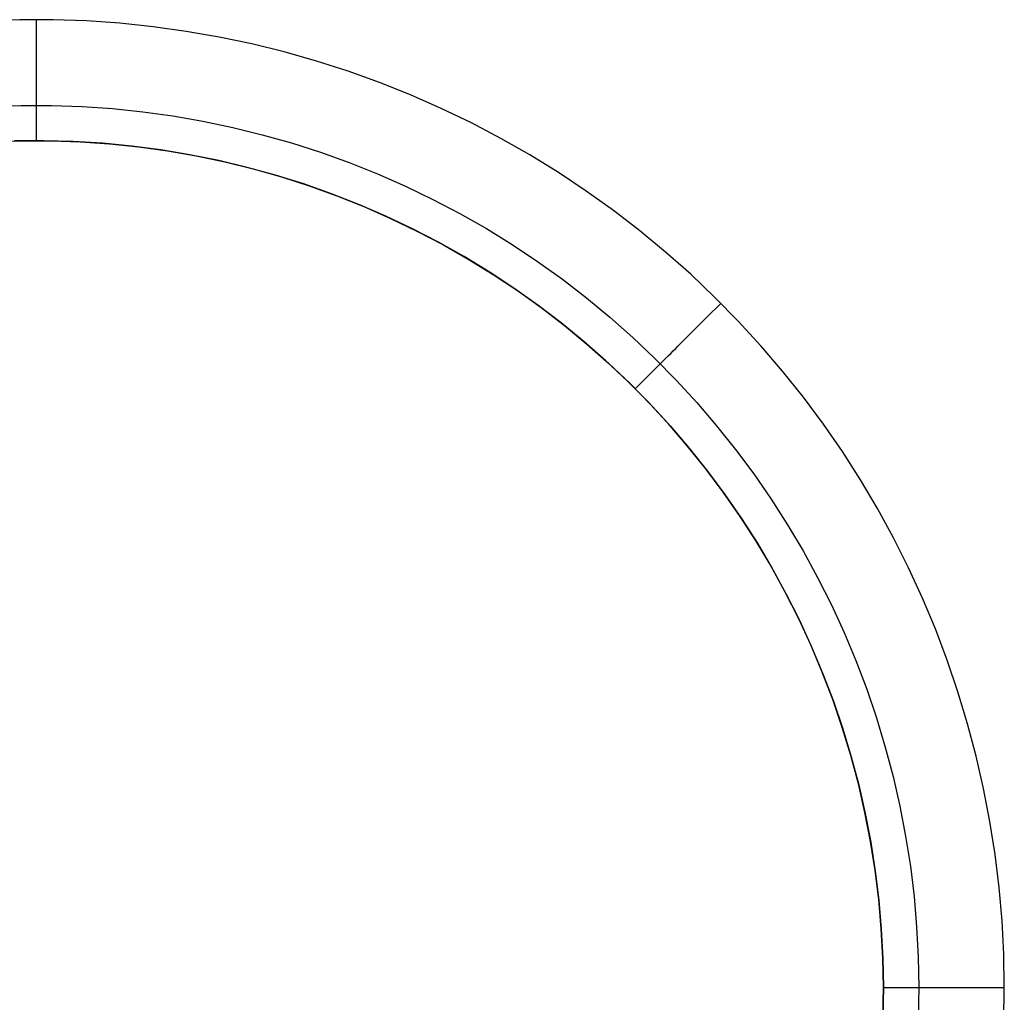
# Model space of a CAD drawing. Header units: millimetres. Extents: x -299 to -179, y 76 to 121.
# Tile 31 of 69: x -274.88 to -272.85, y 114.94 to 116.97. Entities that reach past the tile are written whole.
import ezdxf

# ---------------------------------------------------------------- set-up
doc = ezdxf.new("R2010")
doc.units = ezdxf.units.MM
doc.header["$MEASUREMENT"] = 0
doc.layers.add('Predefinito', color=7, linetype='Continuous', true_color=0x000000)

msp = doc.modelspace()

# ---------------------------------------------------------------- linework, layer by layer
at = {"layer": 'Predefinito'}
for p, q in [((-274.8796, 116.9652, -1), (-274.9486, 116.9628, -1)), ((-274.8796, 116.9652, -1.7014), (-274.9486, 116.9628, -1.7014)), ((-274.8105, 116.9652, -1), (-274.8796, 116.9652, -1)), ((-274.8105, 116.9652, -1.7014), (-274.8796, 116.9652, -1.7014)), ((-274.845, 116.9569, -1.0001), (-274.845, 116.9655, -1)), ((-274.845, 116.9569, -1.7013), (-274.845, 116.9655, -1.7014)), ((-274.7415, 116.9628, -1), (-274.8105, 116.9652, -1)), ((-274.7415, 116.9628, -1.7014), (-274.8105, 116.9652, -1.7014)), ((-274.845, 116.9484, -1.0006), (-274.845, 116.9569, -1.0001)), ((-274.845, 116.9484, -1.7008), (-274.845, 116.9569, -1.7013)), ((-274.845, 116.9399, -1.0013), (-274.845, 116.9484, -1.0006)), ((-274.845, 116.9399, -1.7001), (-274.845, 116.9484, -1.7008)), ((-274.6726, 116.958, -1), (-274.7415, 116.9628, -1)), ((-274.6726, 116.958, -1.7014), (-274.7415, 116.9628, -1.7014)), ((-274.604, 116.9509, -1), (-274.6726, 116.958, -1)), ((-274.604, 116.9509, -1.7014), (-274.6726, 116.958, -1.7014)), ((-274.5356, 116.9414, -1), (-274.604, 116.9509, -1)), ((-274.5356, 116.9414, -1.7014), (-274.604, 116.9509, -1.7014)), ((-274.845, 116.9314, -1.0023), (-274.845, 116.9399, -1.0013)), ((-274.845, 116.9314, -1.6991), (-274.845, 116.9399, -1.7001)), ((-274.845, 116.923, -1.0036), (-274.845, 116.9314, -1.0023)), ((-274.845, 116.923, -1.6978), (-274.845, 116.9314, -1.6991)), ((-274.4676, 116.9295, -1), (-274.5356, 116.9414, -1)), ((-274.4676, 116.9295, -1.7014), (-274.5356, 116.9414, -1.7014)), ((-274.4, 116.9153, -1), (-274.4676, 116.9295, -1)), ((-274.4, 116.9153, -1.7014), (-274.4676, 116.9295, -1.7014)), ((-274.845, 116.9146, -1.0052), (-274.845, 116.923, -1.0036)), ((-274.845, 116.9146, -1.6962), (-274.845, 116.923, -1.6978)), ((-274.845, 116.9063, -1.0071), (-274.845, 116.9146, -1.0052)), ((-274.845, 116.9063, -1.6943), (-274.845, 116.9146, -1.6962)), ((-274.845, 116.898, -1.0093), (-274.845, 116.9063, -1.0071)), ((-274.845, 116.898, -1.6921), (-274.845, 116.9063, -1.6943)), ((-274.333, 116.8988, -1), (-274.4, 116.9153, -1)), ((-274.333, 116.8988, -1.7014), (-274.4, 116.9153, -1.7014)), ((-274.845, 116.8898, -1.0117), (-274.845, 116.898, -1.0093)), ((-274.845, 116.8898, -1.6897), (-274.845, 116.898, -1.6921)), ((-274.845, 116.8817, -1.0144), (-274.845, 116.8898, -1.0117)), ((-274.845, 116.8817, -1.687), (-274.845, 116.8898, -1.6897)), ((-274.2665, 116.88, -1), (-274.333, 116.8988, -1)), ((-274.2665, 116.88, -1.7014), (-274.333, 116.8988, -1.7014)), ((-274.845, 116.8737, -1.0174), (-274.845, 116.8817, -1.0144)), ((-274.845, 116.8737, -1.684), (-274.845, 116.8817, -1.687)), ((-274.845, 116.8659, -1.0207), (-274.845, 116.8737, -1.0174)), ((-274.845, 116.8659, -1.6807), (-274.845, 116.8737, -1.684)), ((-274.845, 116.8581, -1.0242), (-274.845, 116.8659, -1.0207)), ((-274.845, 116.8581, -1.6772), (-274.845, 116.8659, -1.6807)), ((-274.2008, 116.8588, -1), (-274.2665, 116.88, -1)), ((-274.2008, 116.8588, -1.7014), (-274.2665, 116.88, -1.7014)), ((-274.845, 116.8504, -1.028), (-274.845, 116.8581, -1.0242)), ((-274.845, 116.8504, -1.6734), (-274.845, 116.8581, -1.6772)), ((-274.845, 116.8429, -1.0321), (-274.845, 116.8504, -1.028)), ((-274.845, 116.8429, -1.6693), (-274.845, 116.8504, -1.6734)), ((-274.845, 116.8356, -1.0364), (-274.845, 116.8429, -1.0321)), ((-274.845, 116.8356, -1.665), (-274.845, 116.8429, -1.6693)), ((-274.1358, 116.8355, -1), (-274.2008, 116.8588, -1)), ((-274.1358, 116.8355, -1.7014), (-274.2008, 116.8588, -1.7014)), ((-274.845, 116.8283, -1.041), (-274.845, 116.8356, -1.0364)), ((-274.845, 116.8283, -1.6605), (-274.845, 116.8356, -1.665)), ((-274.845, 116.8213, -1.0458), (-274.845, 116.8283, -1.041)), ((-274.845, 116.8213, -1.6556), (-274.845, 116.8283, -1.6605)), ((-274.0717, 116.8099, -1), (-274.1358, 116.8355, -1)), ((-274.0717, 116.8099, -1.7014), (-274.1358, 116.8355, -1.7014)), ((-274.845, 116.8144, -1.0508), (-274.845, 116.8213, -1.0458)), ((-274.845, 116.8144, -1.6506), (-274.845, 116.8213, -1.6556)), ((-274.845, 116.8077, -1.0561), (-274.845, 116.8144, -1.0508)), ((-274.845, 116.8077, -1.6453), (-274.845, 116.8144, -1.6506)), ((-274.845, 116.8012, -1.0616), (-274.845, 116.8077, -1.0561)), ((-274.845, 116.8012, -1.6398), (-274.845, 116.8077, -1.6453)), ((-274.0085, 116.7821, -1), (-274.0717, 116.8099, -1)), ((-274.0085, 116.7821, -1.7014), (-274.0717, 116.8099, -1.7014)), ((-274.9394, 116.7862, -1.0732), (-274.8765, 116.7884, -1.0732)), ((-274.9394, 116.7862, -1.6282), (-274.8765, 116.7884, -1.6282)), ((-274.8765, 116.7884, -1.0732), (-274.8136, 116.7884, -1.0732)), ((-274.8765, 116.7884, -1.6282), (-274.8136, 116.7884, -1.6282)), ((-274.845, 116.7948, -1.0673), (-274.845, 116.8012, -1.0616)), ((-274.845, 116.7948, -1.6341), (-274.845, 116.8012, -1.6398)), ((-274.845, 116.7887, -1.0732), (-274.845, 116.7948, -1.0673)), ((-274.845, 116.7887, -1.6282), (-274.845, 116.7948, -1.6341)), ((-274.845, 116.7827, -1.0794), (-274.845, 116.7887, -1.0732)), ((-274.845, 116.7827, -1.622), (-274.845, 116.7887, -1.6282)), ((-274.845, 116.777, -1.0857), (-274.845, 116.7827, -1.0794)), ((-274.845, 116.777, -1.6157), (-274.845, 116.7827, -1.622)), ((-274.8136, 116.7884, -1.0732), (-274.7507, 116.7862, -1.0732)), ((-274.8136, 116.7884, -1.6282), (-274.7507, 116.7862, -1.6282)), ((-274.7507, 116.7862, -1.0732), (-274.6879, 116.7819, -1.0732)), ((-274.7507, 116.7862, -1.6282), (-274.6879, 116.7819, -1.6282)), ((-274.6879, 116.7819, -1.0732), (-274.6253, 116.7754, -1.0732)), ((-274.6879, 116.7819, -1.6282), (-274.6253, 116.7754, -1.6282)), ((-273.9463, 116.7521, -1), (-274.0085, 116.7821, -1)), ((-273.9463, 116.7521, -1.7014), (-274.0085, 116.7821, -1.7014)), ((-274.845, 116.7715, -1.0922), (-274.845, 116.777, -1.0857)), ((-274.845, 116.7715, -1.6092), (-274.845, 116.777, -1.6157)), ((-274.845, 116.7662, -1.0989), (-274.845, 116.7715, -1.0922)), ((-274.845, 116.7662, -1.6025), (-274.845, 116.7715, -1.6092)), ((-274.845, 116.7612, -1.1058), (-274.845, 116.7662, -1.0989)), ((-274.845, 116.7612, -1.5956), (-274.845, 116.7662, -1.6025)), ((-274.845, 116.7564, -1.1129), (-274.845, 116.7612, -1.1058)), ((-274.845, 116.7564, -1.5885), (-274.845, 116.7612, -1.5956)), ((-274.6253, 116.7754, -1.0732), (-274.5629, 116.7667, -1.0732)), ((-274.6253, 116.7754, -1.6282), (-274.5629, 116.7667, -1.6282)), ((-274.5629, 116.7667, -1.0732), (-274.5009, 116.7559, -1.0732)), ((-274.5629, 116.7667, -1.6282), (-274.5009, 116.7559, -1.6282)), ((-274.845, 116.7518, -1.1201), (-274.845, 116.7564, -1.1129)), ((-274.845, 116.7518, -1.5813), (-274.845, 116.7564, -1.5885)), ((-274.845, 116.7475, -1.1275), (-274.845, 116.7518, -1.1201)), ((-274.845, 116.7475, -1.5739), (-274.845, 116.7518, -1.5813)), ((-274.845, 116.7435, -1.135), (-274.845, 116.7475, -1.1275)), ((-274.845, 116.7435, -1.5664), (-274.845, 116.7475, -1.5739)), ((-274.845, 116.7397, -1.1426), (-274.845, 116.7435, -1.135)), ((-274.845, 116.7397, -1.5588), (-274.845, 116.7435, -1.5664)), ((-274.5009, 116.7559, -1.0732), (-274.4393, 116.743, -1.0732)), ((-274.5009, 116.7559, -1.6282), (-274.4393, 116.743, -1.6282)), ((-274.4393, 116.743, -1.0732), (-274.3782, 116.7279, -1.0732)), ((-274.4393, 116.743, -1.6282), (-274.3782, 116.7279, -1.6282)), ((-273.8852, 116.7201, -1), (-273.9463, 116.7521, -1)), ((-273.8852, 116.7201, -1.7014), (-273.9463, 116.7521, -1.7014)), ((-274.845, 116.7361, -1.1504), (-274.845, 116.7397, -1.1426)), ((-274.845, 116.7361, -1.551), (-274.845, 116.7397, -1.5588)), ((-274.845, 116.7329, -1.1583), (-274.845, 116.7361, -1.1504)), ((-274.845, 116.7329, -1.5431), (-274.845, 116.7361, -1.551)), ((-274.845, 116.7299, -1.1663), (-274.845, 116.7329, -1.1583)), ((-274.845, 116.7299, -1.5351), (-274.845, 116.7329, -1.5431)), ((-274.845, 116.7272, -1.1744), (-274.845, 116.7299, -1.1663)), ((-274.845, 116.7272, -1.527), (-274.845, 116.7299, -1.5351)), ((-274.845, 116.7247, -1.1826), (-274.845, 116.7272, -1.1744)), ((-274.845, 116.7247, -1.5189), (-274.845, 116.7272, -1.527)), ((-274.845, 116.7226, -1.1908), (-274.845, 116.7247, -1.1826)), ((-274.845, 116.7226, -1.5106), (-274.845, 116.7247, -1.5189)), ((-274.845, 116.7207, -1.1991), (-274.845, 116.7226, -1.1908)), ((-274.845, 116.7207, -1.5023), (-274.845, 116.7226, -1.5106)), ((-274.845, 116.7191, -1.2075), (-274.845, 116.7207, -1.1991)), ((-274.845, 116.7191, -1.4939), (-274.845, 116.7207, -1.5023)), ((-274.3782, 116.7279, -1.0732), (-274.3177, 116.7107, -1.0732)), ((-274.3782, 116.7279, -1.6282), (-274.3177, 116.7107, -1.6282)), ((-274.9356, 116.7131, -1.4514), (-274.8752, 116.7152, -1.4514)), ((-274.9356, 116.7131, -1.25), (-274.8752, 116.7152, -1.25)), ((-274.8298, 116.7154, -1.4494), (-274.8906, 116.7149, -1.4494)), ((-274.8752, 116.7152, -1.4514), (-274.8148, 116.7152, -1.4514)), ((-274.8752, 116.7152, -1.25), (-274.8148, 116.7152, -1.25)), ((-274.845, 116.7178, -1.216), (-274.845, 116.7191, -1.2075)), ((-274.845, 116.7178, -1.4854), (-274.845, 116.7191, -1.4939)), ((-274.845, 116.7168, -1.2244), (-274.845, 116.7178, -1.216)), ((-274.845, 116.7168, -1.477), (-274.845, 116.7178, -1.4854)), ((-274.845, 116.716, -1.2329), (-274.845, 116.7168, -1.2244)), ((-274.845, 116.716, -1.4685), (-274.845, 116.7168, -1.477)), ((-274.845, 116.7156, -1.2415), (-274.845, 116.716, -1.2329)), ((-274.845, 116.7156, -1.4599), (-274.845, 116.716, -1.4685)), ((-274.845, 116.7155, -1.25), (-274.845, 116.7156, -1.2415)), ((-274.845, 116.7155, -1.4514), (-274.845, 116.7156, -1.4599)), ((-274.845, 116.7155, -1.4514), (-274.845, 116.7155, -1.25)), ((-274.7691, 116.7138, -1.4494), (-274.8298, 116.7154, -1.4494)), ((-274.8148, 116.7152, -1.4514), (-274.7545, 116.7131, -1.4514)), ((-274.8148, 116.7152, -1.25), (-274.7545, 116.7131, -1.25)), ((-274.7085, 116.7101, -1.4494), (-274.7691, 116.7138, -1.4494)), ((-274.7545, 116.7131, -1.4514), (-274.6942, 116.7089, -1.4514)), ((-274.7545, 116.7131, -1.25), (-274.6942, 116.7089, -1.25)), ((-274.648, 116.7043, -1.4494), (-274.7085, 116.7101, -1.4494)), ((-274.6942, 116.7089, -1.4514), (-274.6341, 116.7027, -1.4514)), ((-274.6942, 116.7089, -1.25), (-274.6341, 116.7027, -1.25)), ((-274.5878, 116.6964, -1.4494), (-274.648, 116.7043, -1.4494)), ((-274.6341, 116.7027, -1.4514), (-274.5743, 116.6944, -1.4514)), ((-274.6341, 116.7027, -1.25), (-274.5743, 116.6944, -1.25)), ((-274.3177, 116.7107, -1.0732), (-274.2577, 116.6915, -1.0732)), ((-274.3177, 116.7107, -1.6282), (-274.2577, 116.6915, -1.6282)), ((-273.8252, 116.6859, -1), (-273.8852, 116.7201, -1)), ((-273.8252, 116.6859, -1.7014), (-273.8852, 116.7201, -1.7014)), ((-274.5279, 116.6865, -1.4494), (-274.5878, 116.6964, -1.4494)), ((-274.5743, 116.6944, -1.4514), (-274.5147, 116.684, -1.4514)), ((-274.5743, 116.6944, -1.25), (-274.5147, 116.684, -1.25)), ((-274.4683, 116.6744, -1.4494), (-274.5279, 116.6865, -1.4494)), ((-274.5147, 116.684, -1.4514), (-274.4556, 116.6716, -1.4514)), ((-274.5147, 116.684, -1.25), (-274.4556, 116.6716, -1.25)), ((-274.2577, 116.6915, -1.0732), (-274.1985, 116.6702, -1.0732)), ((-274.2577, 116.6915, -1.6282), (-274.1985, 116.6702, -1.6282)), ((-273.7664, 116.6497, -1), (-273.8252, 116.6859, -1)), ((-273.7664, 116.6497, -1.7014), (-273.8252, 116.6859, -1.7014)), ((-274.4092, 116.6603, -1.4494), (-274.4683, 116.6744, -1.4494)), ((-274.4556, 116.6716, -1.4514), (-274.397, 116.6571, -1.4514)), ((-274.4556, 116.6716, -1.25), (-274.397, 116.6571, -1.25)), ((-274.3507, 116.6442, -1.4494), (-274.4092, 116.6603, -1.4494)), ((-274.1985, 116.6702, -1.0732), (-274.1401, 116.6469, -1.0732)), ((-274.1985, 116.6702, -1.6282), (-274.1401, 116.6469, -1.6282)), ((-274.397, 116.6571, -1.4514), (-274.3388, 116.6406, -1.4514)), ((-274.397, 116.6571, -1.25), (-274.3388, 116.6406, -1.25)), ((-274.2927, 116.626, -1.4494), (-274.3507, 116.6442, -1.4494)), ((-274.3388, 116.6406, -1.4514), (-274.2813, 116.6222, -1.4514)), ((-274.3388, 116.6406, -1.25), (-274.2813, 116.6222, -1.25)), ((-274.1401, 116.6469, -1.0732), (-274.0824, 116.6215, -1.0732)), ((-274.1401, 116.6469, -1.6282), (-274.0824, 116.6215, -1.6282)), ((-273.7089, 116.6114, -1), (-273.7664, 116.6497, -1)), ((-273.7089, 116.6114, -1.7014), (-273.7664, 116.6497, -1.7014)), ((-274.2354, 116.6058, -1.4494), (-274.2927, 116.626, -1.4494)), ((-274.2813, 116.6222, -1.4514), (-274.2245, 116.6017, -1.4514)), ((-274.2813, 116.6222, -1.25), (-274.2245, 116.6017, -1.25)), ((-274.0824, 116.6215, -1.0732), (-274.0257, 116.5942, -1.0732)), ((-274.0824, 116.6215, -1.6282), (-274.0257, 116.5942, -1.6282)), ((-274.1789, 116.5837, -1.4494), (-274.2354, 116.6058, -1.4494)), ((-274.2245, 116.6017, -1.4514), (-274.1684, 116.5793, -1.4514)), ((-274.2245, 116.6017, -1.25), (-274.1684, 116.5793, -1.25)), ((-273.6528, 116.5712, -1), (-273.7089, 116.6114, -1)), ((-273.6528, 116.5712, -1.7014), (-273.7089, 116.6114, -1.7014)), ((-274.1231, 116.5596, -1.4494), (-274.1789, 116.5837, -1.4494)), ((-274.1684, 116.5793, -1.4514), (-274.1131, 116.555, -1.4514)), ((-274.1684, 116.5793, -1.25), (-274.1131, 116.555, -1.25)), ((-274.0257, 116.5942, -1.0732), (-273.97, 116.565, -1.0732)), ((-274.0257, 116.5942, -1.6282), (-273.97, 116.565, -1.6282)), ((-274.0682, 116.5336, -1.4494), (-274.1231, 116.5596, -1.4494)), ((-273.97, 116.565, -1.0732), (-273.9153, 116.5338, -1.0732)), ((-273.97, 116.565, -1.6282), (-273.9153, 116.5338, -1.6282)), ((-273.5981, 116.5291, -1), (-273.6528, 116.5712, -1)), ((-273.5981, 116.5291, -1.7014), (-273.6528, 116.5712, -1.7014)), ((-274.1131, 116.555, -1.4514), (-274.0586, 116.5288, -1.4514)), ((-274.1131, 116.555, -1.25), (-274.0586, 116.5288, -1.25)), ((-274.0142, 116.5057, -1.4494), (-274.0682, 116.5336, -1.4494)), ((-274.0586, 116.5288, -1.4514), (-274.0051, 116.5007, -1.4514)), ((-274.0586, 116.5288, -1.25), (-274.0051, 116.5007, -1.25)), ((-273.9153, 116.5338, -1.0732), (-273.8617, 116.5008, -1.0732)), ((-273.9153, 116.5338, -1.6282), (-273.8617, 116.5008, -1.6282)), ((-273.5448, 116.4851, -1), (-273.5981, 116.5291, -1)), ((-273.5448, 116.4851, -1.7014), (-273.5981, 116.5291, -1.7014)), ((-273.9613, 116.4759, -1.4494), (-274.0142, 116.5057, -1.4494)), ((-274.0051, 116.5007, -1.4514), (-273.9527, 116.4708, -1.4514)), ((-274.0051, 116.5007, -1.25), (-273.9527, 116.4708, -1.25)), ((-273.8617, 116.5008, -1.0732), (-273.8093, 116.4659, -1.0732)), ((-273.8617, 116.5008, -1.6282), (-273.8093, 116.4659, -1.6282)), ((-273.4931, 116.4394, -1), (-273.5448, 116.4851, -1)), ((-273.4931, 116.4394, -1.7014), (-273.5448, 116.4851, -1.7014)), ((-273.9094, 116.4443, -1.4494), (-273.9613, 116.4759, -1.4494)), ((-273.9527, 116.4708, -1.4514), (-273.9012, 116.4391, -1.4514)), ((-273.9527, 116.4708, -1.25), (-273.9012, 116.4391, -1.25)), ((-273.8093, 116.4659, -1.0732), (-273.7582, 116.4293, -1.0732)), ((-273.8093, 116.4659, -1.6282), (-273.7582, 116.4293, -1.6282)), ((-273.8586, 116.411, -1.4494), (-273.9094, 116.4443, -1.4494)), ((-273.9012, 116.4391, -1.4514), (-273.8509, 116.4057, -1.4514)), ((-273.9012, 116.4391, -1.25), (-273.8509, 116.4057, -1.25)), ((-273.4431, 116.3918, -1), (-273.4931, 116.4394, -1)), ((-273.4431, 116.3918, -1.7014), (-273.4931, 116.4394, -1.7014)), ((-273.7582, 116.4293, -1.0732), (-273.7083, 116.3909, -1.0732)), ((-273.7582, 116.4293, -1.6282), (-273.7083, 116.3909, -1.6282)), ((-273.8091, 116.3759, -1.4494), (-273.8586, 116.411, -1.4494)), ((-273.8509, 116.4057, -1.4514), (-273.8018, 116.3705, -1.4514)), ((-273.8509, 116.4057, -1.25), (-273.8018, 116.3705, -1.25)), ((-273.7607, 116.3391, -1.4494), (-273.8091, 116.3759, -1.4494)), ((-273.7083, 116.3909, -1.0732), (-273.6598, 116.3508, -1.0732)), ((-273.7083, 116.3909, -1.6282), (-273.6598, 116.3508, -1.6282)), ((-273.3947, 116.3426, -1), (-273.4431, 116.3918, -1)), ((-273.3947, 116.3426, -1.7014), (-273.4431, 116.3918, -1.7014)), ((-273.4366, 116.3739, -1.0002), (-273.4304, 116.3801, -1)), ((-273.4366, 116.3739, -1.7013), (-273.4304, 116.3801, -1.7014)), ((-273.8018, 116.3705, -1.4514), (-273.7539, 116.3337, -1.4514)), ((-273.8018, 116.3705, -1.25), (-273.7539, 116.3337, -1.25)), ((-273.4611, 116.3494, -1.0038), (-273.455, 116.3555, -1.0024)), ((-273.4611, 116.3494, -1.6976), (-273.455, 116.3555, -1.699)), ((-273.455, 116.3555, -1.0024), (-273.4489, 116.3616, -1.0014)), ((-273.455, 116.3555, -1.699), (-273.4489, 116.3616, -1.7)), ((-273.4489, 116.3616, -1.0014), (-273.4428, 116.3677, -1.0006)), ((-273.4489, 116.3616, -1.7), (-273.4428, 116.3677, -1.7008)), ((-273.4428, 116.3677, -1.0006), (-273.4366, 116.3739, -1.0002)), ((-273.4428, 116.3677, -1.7008), (-273.4366, 116.3739, -1.7013)), ((-273.7137, 116.3006, -1.4494), (-273.7607, 116.3391, -1.4494)), ((-273.6598, 116.3508, -1.0732), (-273.6126, 116.3091, -1.0732)), ((-273.6598, 116.3508, -1.6282), (-273.6126, 116.3091, -1.6282)), ((-273.4792, 116.3313, -1.0097), (-273.4732, 116.3373, -1.0074)), ((-273.4792, 116.3313, -1.6917), (-273.4732, 116.3373, -1.694)), ((-273.4732, 116.3373, -1.0074), (-273.4672, 116.3433, -1.0055)), ((-273.4732, 116.3373, -1.694), (-273.4672, 116.3433, -1.6959)), ((-273.4672, 116.3433, -1.0055), (-273.4611, 116.3494, -1.0038)), ((-273.4672, 116.3433, -1.6959), (-273.4611, 116.3494, -1.6976)), ((-273.348, 116.2917, -1), (-273.3947, 116.3426, -1)), ((-273.348, 116.2917, -1.7014), (-273.3947, 116.3426, -1.7014)), ((-273.7539, 116.3337, -1.4514), (-273.7074, 116.2952, -1.4514)), ((-273.7539, 116.3337, -1.25), (-273.7074, 116.2952, -1.25)), ((-273.5023, 116.3082, -1.0216), (-273.4967, 116.3138, -1.0182)), ((-273.5023, 116.3082, -1.6798), (-273.4967, 116.3138, -1.6832)), ((-273.4967, 116.3138, -1.0182), (-273.4909, 116.3196, -1.0151)), ((-273.4967, 116.3138, -1.6832), (-273.4909, 116.3196, -1.6863)), ((-273.4909, 116.3196, -1.0151), (-273.4851, 116.3254, -1.0122)), ((-273.4909, 116.3196, -1.6863), (-273.4851, 116.3254, -1.6892)), ((-273.4851, 116.3254, -1.0122), (-273.4792, 116.3313, -1.0097)), ((-273.4851, 116.3254, -1.6892), (-273.4792, 116.3313, -1.6917)), ((-273.6681, 116.2605, -1.4494), (-273.7137, 116.3006, -1.4494)), ((-273.7074, 116.2952, -1.4514), (-273.6621, 116.2551, -1.4514)), ((-273.7074, 116.2952, -1.25), (-273.6621, 116.2551, -1.25)), ((-273.6126, 116.3091, -1.0732), (-273.567, 116.2657, -1.0732)), ((-273.6126, 116.3091, -1.6282), (-273.567, 116.2657, -1.6282)), ((-273.5188, 116.2917, -1.0335), (-273.5134, 116.2971, -1.0293)), ((-273.5188, 116.2917, -1.6679), (-273.5134, 116.2971, -1.6722)), ((-273.5134, 116.2971, -1.0293), (-273.5079, 116.3026, -1.0253)), ((-273.5134, 116.2971, -1.6722), (-273.5079, 116.3026, -1.6761)), ((-273.5079, 116.3026, -1.0253), (-273.5023, 116.3082, -1.0216)), ((-273.5079, 116.3026, -1.6761), (-273.5023, 116.3082, -1.6798)), ((-273.5393, 116.2712, -1.053), (-273.5343, 116.2761, -1.0477)), ((-273.5393, 116.2712, -1.6484), (-273.5343, 116.2761, -1.6537)), ((-273.5343, 116.2761, -1.0477), (-273.5293, 116.2812, -1.0427)), ((-273.5343, 116.2761, -1.6537), (-273.5293, 116.2812, -1.6587)), ((-273.5293, 116.2812, -1.0427), (-273.5241, 116.2864, -1.038)), ((-273.5293, 116.2812, -1.6587), (-273.5241, 116.2864, -1.6634)), ((-273.5241, 116.2864, -1.038), (-273.5188, 116.2917, -1.0335)), ((-273.5241, 116.2864, -1.6634), (-273.5188, 116.2917, -1.6679)), ((-273.3031, 116.2392, -1), (-273.348, 116.2917, -1)), ((-273.3031, 116.2392, -1.7014), (-273.348, 116.2917, -1.7014)), ((-273.6238, 116.2189, -1.4494), (-273.6681, 116.2605, -1.4494)), ((-273.6621, 116.2551, -1.4514), (-273.6183, 116.2135, -1.4514)), ((-273.6621, 116.2551, -1.25), (-273.6183, 116.2135, -1.25)), ((-273.567, 116.2657, -1.0732), (-273.5229, 116.2209, -1.0732)), ((-273.567, 116.2657, -1.6282), (-273.5229, 116.2209, -1.6282)), ((-273.5618, 116.2487, -1.0827), (-273.5576, 116.2529, -1.0763)), ((-273.5618, 116.2487, -1.6187), (-273.5576, 116.2529, -1.6251)), ((-273.5576, 116.2529, -1.0763), (-273.5532, 116.2572, -1.0702)), ((-273.5576, 116.2529, -1.6251), (-273.5532, 116.2572, -1.6313)), ((-273.5532, 116.2572, -1.0702), (-273.5487, 116.2618, -1.0642)), ((-273.5532, 116.2572, -1.6313), (-273.5487, 116.2618, -1.6372)), ((-273.5487, 116.2618, -1.0642), (-273.5441, 116.2664, -1.0585)), ((-273.5487, 116.2618, -1.6372), (-273.5441, 116.2664, -1.6429)), ((-273.5441, 116.2664, -1.0585), (-273.5393, 116.2712, -1.053)), ((-273.5441, 116.2664, -1.6429), (-273.5393, 116.2712, -1.6484)), ((-273.5804, 116.2301, -1.1175), (-273.577, 116.2335, -1.1102)), ((-273.5804, 116.2301, -1.5839), (-273.577, 116.2335, -1.5912)), ((-273.577, 116.2335, -1.1102), (-273.5735, 116.237, -1.103)), ((-273.577, 116.2335, -1.5912), (-273.5735, 116.237, -1.5984)), ((-273.5735, 116.237, -1.103), (-273.5698, 116.2407, -1.0961)), ((-273.5735, 116.237, -1.5984), (-273.5698, 116.2407, -1.6053)), ((-273.5698, 116.2407, -1.0961), (-273.5659, 116.2446, -1.0893)), ((-273.5698, 116.2407, -1.6053), (-273.5659, 116.2446, -1.6121)), ((-273.5659, 116.2446, -1.0893), (-273.5618, 116.2487, -1.0827)), ((-273.5659, 116.2446, -1.6121), (-273.5618, 116.2487, -1.6187)), ((-273.2601, 116.1853, -1), (-273.3031, 116.2392, -1)), ((-273.2601, 116.1853, -1.7014), (-273.3031, 116.2392, -1.7014)), ((-273.581, 116.1758, -1.4494), (-273.6238, 116.2189, -1.4494)), ((-273.6183, 116.2135, -1.4514), (-273.576, 116.1704, -1.4514)), ((-273.6183, 116.2135, -1.25), (-273.576, 116.1704, -1.25)), ((-273.6004, 116.2101, -1.1811), (-273.5986, 116.2119, -1.1727)), ((-273.6004, 116.2101, -1.5203), (-273.5986, 116.2119, -1.5287)), ((-273.5986, 116.2119, -1.1727), (-273.5966, 116.2139, -1.1645)), ((-273.5986, 116.2119, -1.5287), (-273.5966, 116.2139, -1.5369)), ((-273.5966, 116.2139, -1.1645), (-273.5944, 116.2161, -1.1563)), ((-273.5966, 116.2139, -1.5369), (-273.5944, 116.2161, -1.5451)), ((-273.5944, 116.2161, -1.1563), (-273.592, 116.2185, -1.1483)), ((-273.5944, 116.2161, -1.5451), (-273.592, 116.2185, -1.5531)), ((-273.592, 116.2185, -1.1483), (-273.5893, 116.2211, -1.1404)), ((-273.592, 116.2185, -1.5531), (-273.5893, 116.2211, -1.561)), ((-273.5893, 116.2211, -1.1404), (-273.5865, 116.2239, -1.1326)), ((-273.5893, 116.2211, -1.561), (-273.5865, 116.2239, -1.5688)), ((-273.5865, 116.2239, -1.1326), (-273.5835, 116.2269, -1.125)), ((-273.5865, 116.2239, -1.5688), (-273.5835, 116.2269, -1.5764)), ((-273.5835, 116.2269, -1.125), (-273.5804, 116.2301, -1.1175)), ((-273.5835, 116.2269, -1.5764), (-273.5804, 116.2301, -1.5839)), ((-273.5229, 116.2209, -1.0732), (-273.4803, 116.1745, -1.0732)), ((-273.5229, 116.2209, -1.6282), (-273.4803, 116.1745, -1.6282)), ((-273.6072, 116.2032, -1.25), (-273.6071, 116.2034, -1.2413)), ((-273.6072, 116.2032, -1.4514), (-273.6071, 116.2034, -1.4601)), ((-273.6071, 116.2034, -1.2413), (-273.6068, 116.2037, -1.2326)), ((-273.6071, 116.2034, -1.4601), (-273.6068, 116.2037, -1.4688)), ((-273.6068, 116.2037, -1.2326), (-273.6063, 116.2042, -1.2239)), ((-273.6068, 116.2037, -1.4688), (-273.6063, 116.2042, -1.4775)), ((-273.6063, 116.2042, -1.2239), (-273.6055, 116.205, -1.2152)), ((-273.6063, 116.2042, -1.4775), (-273.6055, 116.205, -1.4862)), ((-273.6055, 116.205, -1.2152), (-273.6046, 116.2059, -1.2066)), ((-273.6055, 116.205, -1.4862), (-273.6046, 116.2059, -1.4948)), ((-273.6046, 116.2059, -1.2066), (-273.6034, 116.2071, -1.198)), ((-273.6046, 116.2059, -1.4948), (-273.6034, 116.2071, -1.5034)), ((-273.6034, 116.2071, -1.198), (-273.602, 116.2085, -1.1895)), ((-273.6034, 116.2071, -1.5034), (-273.602, 116.2085, -1.5119)), ((-273.602, 116.2085, -1.1895), (-273.6004, 116.2101, -1.1811)), ((-273.602, 116.2085, -1.5119), (-273.6004, 116.2101, -1.5203)), ((-273.5398, 116.1312, -1.4494), (-273.581, 116.1758, -1.4494)), ((-273.4803, 116.1745, -1.0732), (-273.4394, 116.1266, -1.0732)), ((-273.4803, 116.1745, -1.6282), (-273.4394, 116.1266, -1.6282)), ((-273.2189, 116.1298, -1), (-273.2601, 116.1853, -1)), ((-273.2189, 116.1298, -1.7014), (-273.2601, 116.1853, -1.7014)), ((-273.576, 116.1704, -1.4514), (-273.5351, 116.1259, -1.4514)), ((-273.576, 116.1704, -1.25), (-273.5351, 116.1259, -1.25)), ((-273.5001, 116.0852, -1.4494), (-273.5398, 116.1312, -1.4494)), ((-273.5351, 116.1259, -1.4514), (-273.4959, 116.08, -1.4514)), ((-273.5351, 116.1259, -1.25), (-273.4959, 116.08, -1.25)), ((-273.4394, 116.1266, -1.0732), (-273.4002, 116.0774, -1.0732)), ((-273.4394, 116.1266, -1.6282), (-273.4002, 116.0774, -1.6282)), ((-273.1797, 116.073, -1), (-273.2189, 116.1298, -1)), ((-273.1797, 116.073, -1.7014), (-273.2189, 116.1298, -1.7014)), ((-273.4621, 116.0378, -1.4494), (-273.5001, 116.0852, -1.4494)), ((-273.4959, 116.08, -1.4514), (-273.4582, 116.0328, -1.4514)), ((-273.4959, 116.08, -1.25), (-273.4582, 116.0328, -1.25)), ((-273.4002, 116.0774, -1.0732), (-273.3627, 116.0269, -1.0732)), ((-273.4002, 116.0774, -1.6282), (-273.3627, 116.0269, -1.6282)), ((-273.1425, 116.0149, -1), (-273.1797, 116.073, -1)), ((-273.1425, 116.0149, -1.7014), (-273.1797, 116.073, -1.7014)), ((-273.4257, 115.9892, -1.4494), (-273.4621, 116.0378, -1.4494)), ((-273.4582, 116.0328, -1.4514), (-273.4222, 115.9843, -1.4514)), ((-273.4582, 116.0328, -1.25), (-273.4222, 115.9843, -1.25)), ((-273.3627, 116.0269, -1.0732), (-273.3269, 115.9751, -1.0732)), ((-273.3627, 116.0269, -1.6282), (-273.3269, 115.9751, -1.6282)), ((-273.1073, 115.9555, -1), (-273.1425, 116.0149, -1)), ((-273.1073, 115.9555, -1.7014), (-273.1425, 116.0149, -1.7014)), ((-273.391, 115.9393, -1.4494), (-273.4257, 115.9892, -1.4494)), ((-273.4222, 115.9843, -1.4514), (-273.3879, 115.9346, -1.4514)), ((-273.4222, 115.9843, -1.25), (-273.3879, 115.9346, -1.25)), ((-273.3269, 115.9751, -1.0732), (-273.293, 115.9221, -1.0732)), ((-273.3269, 115.9751, -1.6282), (-273.293, 115.9221, -1.6282)), ((-273.0741, 115.8949, -1), (-273.1073, 115.9555, -1)), ((-273.0741, 115.8949, -1.7014), (-273.1073, 115.9555, -1.7014)), ((-273.3581, 115.8882, -1.4494), (-273.391, 115.9393, -1.4494)), ((-273.3879, 115.9346, -1.4514), (-273.3553, 115.8837, -1.4514)), ((-273.3879, 115.9346, -1.25), (-273.3553, 115.8837, -1.25)), ((-273.293, 115.9221, -1.0732), (-273.2609, 115.868, -1.0732)), ((-273.293, 115.9221, -1.6282), (-273.2609, 115.868, -1.6282)), ((-273.327, 115.8361, -1.4494), (-273.3581, 115.8882, -1.4494)), ((-273.0431, 115.8332, -1), (-273.0741, 115.8949, -1)), ((-273.0431, 115.8332, -1.7014), (-273.0741, 115.8949, -1.7014)), ((-273.3553, 115.8837, -1.4514), (-273.3245, 115.8317, -1.4514)), ((-273.3553, 115.8837, -1.25), (-273.3245, 115.8317, -1.25)), ((-273.2609, 115.868, -1.0732), (-273.2307, 115.8127, -1.0732)), ((-273.2609, 115.868, -1.6282), (-273.2307, 115.8127, -1.6282)), ((-273.2977, 115.7829, -1.4494), (-273.327, 115.8361, -1.4494)), ((-273.3245, 115.8317, -1.4514), (-273.2955, 115.7787, -1.4514)), ((-273.3245, 115.8317, -1.25), (-273.2955, 115.7787, -1.25)), ((-273.0142, 115.7705, -1), (-273.0431, 115.8332, -1)), ((-273.0142, 115.7705, -1.7014), (-273.0431, 115.8332, -1.7014)), ((-273.2307, 115.8127, -1.0732), (-273.2024, 115.7565, -1.0732)), ((-273.2307, 115.8127, -1.6282), (-273.2024, 115.7565, -1.6282)), ((-273.2702, 115.7287, -1.4494), (-273.2977, 115.7829, -1.4494)), ((-273.2955, 115.7787, -1.4514), (-273.2683, 115.7247, -1.4514)), ((-273.2955, 115.7787, -1.25), (-273.2683, 115.7247, -1.25)), ((-272.9875, 115.7068, -1), (-273.0142, 115.7705, -1)), ((-272.9875, 115.7068, -1.7014), (-273.0142, 115.7705, -1.7014)), ((-273.2024, 115.7565, -1.0732), (-273.176, 115.6993, -1.0732)), ((-273.2024, 115.7565, -1.6282), (-273.176, 115.6993, -1.6282)), ((-273.2447, 115.6735, -1.4494), (-273.2702, 115.7287, -1.4494)), ((-273.2683, 115.7247, -1.4514), (-273.2431, 115.6699, -1.4514)), ((-273.2683, 115.7247, -1.25), (-273.2431, 115.6699, -1.25)), ((-272.963, 115.6423, -1), (-272.9875, 115.7068, -1)), ((-272.963, 115.6423, -1.7014), (-272.9875, 115.7068, -1.7014)), ((-273.176, 115.6993, -1.0732), (-273.1517, 115.6413, -1.0732)), ((-273.176, 115.6993, -1.6282), (-273.1517, 115.6413, -1.6282)), ((-273.2211, 115.6176, -1.4494), (-273.2447, 115.6735, -1.4494)), ((-273.2431, 115.6699, -1.4514), (-273.2197, 115.6142, -1.4514)), ((-273.2431, 115.6699, -1.25), (-273.2197, 115.6142, -1.25)), ((-272.9408, 115.5769, -1), (-272.963, 115.6423, -1)), ((-272.9408, 115.5769, -1.7014), (-272.963, 115.6423, -1.7014)), ((-273.1517, 115.6413, -1.0732), (-273.1294, 115.5825, -1.0732)), ((-273.1517, 115.6413, -1.6282), (-273.1294, 115.5825, -1.6282)), ((-273.1994, 115.5608, -1.4494), (-273.2211, 115.6176, -1.4494)), ((-273.2197, 115.6142, -1.4514), (-273.1983, 115.5577, -1.4514)), ((-273.2197, 115.6142, -1.25), (-273.1983, 115.5577, -1.25)), ((-273.1294, 115.5825, -1.0732), (-273.1091, 115.5229, -1.0732)), ((-273.1294, 115.5825, -1.6282), (-273.1091, 115.5229, -1.6282)), ((-273.1798, 115.5033, -1.4494), (-273.1994, 115.5608, -1.4494)), ((-272.9208, 115.5108, -1), (-272.9408, 115.5769, -1)), ((-272.9208, 115.5108, -1.7014), (-272.9408, 115.5769, -1.7014)), ((-273.1983, 115.5577, -1.4514), (-273.1788, 115.5005, -1.4514)), ((-273.1983, 115.5577, -1.25), (-273.1788, 115.5005, -1.25)), ((-273.1091, 115.5229, -1.0732), (-273.0909, 115.4626, -1.0732)), ((-273.1091, 115.5229, -1.6282), (-273.0909, 115.4626, -1.6282)), ((-273.1621, 115.4452, -1.4494), (-273.1798, 115.5033, -1.4494)), ((-273.1788, 115.5005, -1.4514), (-273.1614, 115.4427, -1.4514)), ((-273.1788, 115.5005, -1.25), (-273.1614, 115.4427, -1.25)), ((-272.9032, 115.4441, -1), (-272.9208, 115.5108, -1)), ((-272.9032, 115.4441, -1.7014), (-272.9208, 115.5108, -1.7014)), ((-273.0909, 115.4626, -1.0732), (-273.0748, 115.4018, -1.0732)), ((-273.0909, 115.4626, -1.6282), (-273.0748, 115.4018, -1.6282)), ((-273.1464, 115.3865, -1.4494), (-273.1621, 115.4452, -1.4494)), ((-273.1614, 115.4427, -1.4514), (-273.1459, 115.3843, -1.4514)), ((-273.1614, 115.4427, -1.25), (-273.1459, 115.3843, -1.25)), ((-272.8878, 115.3768, -1), (-272.9032, 115.4441, -1)), ((-272.8878, 115.3768, -1.7014), (-272.9032, 115.4441, -1.7014)), ((-273.0748, 115.4018, -1.0732), (-273.0608, 115.3404, -1.0732)), ((-273.0748, 115.4018, -1.6282), (-273.0608, 115.3404, -1.6282)), ((-273.1329, 115.3273, -1.4494), (-273.1464, 115.3865, -1.4494)), ((-273.1459, 115.3843, -1.4514), (-273.1324, 115.3254, -1.4514)), ((-273.1459, 115.3843, -1.25), (-273.1324, 115.3254, -1.25)), ((-272.8748, 115.309, -1), (-272.8878, 115.3768, -1)), ((-272.8748, 115.309, -1.7014), (-272.8878, 115.3768, -1.7014)), ((-273.0608, 115.3404, -1.0732), (-273.0489, 115.2786, -1.0732)), ((-273.0608, 115.3404, -1.6282), (-273.0489, 115.2786, -1.6282)), ((-273.1213, 115.2677, -1.4494), (-273.1329, 115.3273, -1.4494)), ((-273.1324, 115.3254, -1.4514), (-273.121, 115.266, -1.4514)), ((-273.1324, 115.3254, -1.25), (-273.121, 115.266, -1.25)), ((-272.8641, 115.2408, -1), (-272.8748, 115.309, -1)), ((-272.8641, 115.2408, -1.7014), (-272.8748, 115.309, -1.7014)), ((-273.0489, 115.2786, -1.0732), (-273.0392, 115.2164, -1.0732)), ((-273.0489, 115.2786, -1.6282), (-273.0392, 115.2164, -1.6282)), ((-273.1119, 115.2077, -1.4494), (-273.1213, 115.2677, -1.4494)), ((-273.121, 115.266, -1.4514), (-273.1117, 115.2063, -1.4514)), ((-273.121, 115.266, -1.25), (-273.1117, 115.2063, -1.25)), ((-272.8558, 115.1722, -1), (-272.8641, 115.2408, -1)), ((-272.8558, 115.1722, -1.7014), (-272.8641, 115.2408, -1.7014)), ((-273.0392, 115.2164, -1.0732), (-273.0316, 115.1539, -1.0732)), ((-273.0392, 115.2164, -1.6282), (-273.0316, 115.1539, -1.6282)), ((-273.1045, 115.1474, -1.4494), (-273.1119, 115.2077, -1.4494)), ((-273.1117, 115.2063, -1.4514), (-273.1044, 115.1464, -1.4514)), ((-273.1117, 115.2063, -1.25), (-273.1044, 115.1464, -1.25)), ((-273.0316, 115.1539, -1.0732), (-273.0262, 115.0912, -1.0732)), ((-273.0316, 115.1539, -1.6282), (-273.0262, 115.0912, -1.6282)), ((-272.8498, 115.1034, -1), (-272.8558, 115.1722, -1)), ((-272.8498, 115.1034, -1.7014), (-272.8558, 115.1722, -1.7014)), ((-273.0993, 115.0869, -1.4494), (-273.1045, 115.1474, -1.4494)), ((-273.1044, 115.1464, -1.4514), (-273.0992, 115.0862, -1.4514)), ((-273.1044, 115.1464, -1.25), (-273.0992, 115.0862, -1.25)), ((-272.8462, 115.0345, -1), (-272.8498, 115.1034, -1)), ((-272.8462, 115.0345, -1.7014), (-272.8498, 115.1034, -1.7014)), ((-273.0961, 115.0262, -1.4494), (-273.0993, 115.0869, -1.4494)), ((-273.0992, 115.0862, -1.4514), (-273.0961, 115.0259, -1.4514)), ((-273.0992, 115.0862, -1.25), (-273.0961, 115.0259, -1.25)), ((-273.0262, 115.0912, -1.0732), (-273.0229, 115.0284, -1.0732)), ((-273.0262, 115.0912, -1.6282), (-273.0229, 115.0284, -1.6282)), ((-272.845, 114.9655, -1), (-272.8462, 115.0345, -1)), ((-272.845, 114.9655, -1.7014), (-272.8462, 115.0345, -1.7014)), ((-273.095, 114.9655, -1.4494), (-273.0961, 115.0262, -1.4494)), ((-273.0961, 115.0259, -1.4514), (-273.095, 114.9655, -1.4514)), ((-273.0961, 115.0259, -1.25), (-273.095, 114.9655, -1.25)), ((-273.0229, 115.0284, -1.0732), (-273.0218, 114.9655, -1.0732)), ((-273.0229, 115.0284, -1.6282), (-273.0218, 114.9655, -1.6282)), ((-273.095, 114.9655, -1.4514), (-273.0961, 114.905, -1.4514)), ((-273.095, 114.9655, -1.25), (-273.0961, 114.905, -1.25)), ((-273.0961, 114.9047, -1.4494), (-273.095, 114.9655, -1.4494)), ((-273.095, 114.9655, -1.4514), (-273.095, 114.9655, -1.25)), ((-273.095, 114.9655, -1.25), (-273.0949, 114.9655, -1.2413)), ((-273.095, 114.9655, -1.4514), (-273.0949, 114.9655, -1.4601)), ((-273.0949, 114.9655, -1.2413), (-273.0944, 114.9655, -1.2326)), ((-273.0949, 114.9655, -1.4601), (-273.0944, 114.9655, -1.4688)), ((-273.0944, 114.9655, -1.2326), (-273.0937, 114.9655, -1.2239)), ((-273.0944, 114.9655, -1.4688), (-273.0937, 114.9655, -1.4775)), ((-273.0937, 114.9655, -1.2239), (-273.0926, 114.9655, -1.2152)), ((-273.0937, 114.9655, -1.4775), (-273.0926, 114.9655, -1.4862)), ((-273.0926, 114.9655, -1.2152), (-273.0912, 114.9655, -1.2066)), ((-273.0926, 114.9655, -1.4862), (-273.0912, 114.9655, -1.4948)), ((-273.0912, 114.9655, -1.2066), (-273.0896, 114.9655, -1.198)), ((-273.0912, 114.9655, -1.4948), (-273.0896, 114.9655, -1.5034)), ((-273.0896, 114.9655, -1.198), (-273.0876, 114.9655, -1.1895)), ((-273.0896, 114.9655, -1.5034), (-273.0876, 114.9655, -1.5119)), ((-273.0876, 114.9655, -1.1895), (-273.0854, 114.9655, -1.1811)), ((-273.0876, 114.9655, -1.5119), (-273.0854, 114.9655, -1.5203)), ((-273.0854, 114.9655, -1.1811), (-273.0828, 114.9655, -1.1727)), ((-273.0854, 114.9655, -1.5203), (-273.0828, 114.9655, -1.5287)), ((-273.0828, 114.9655, -1.1727), (-273.08, 114.9655, -1.1645)), ((-273.0828, 114.9655, -1.5287), (-273.08, 114.9655, -1.5369)), ((-273.08, 114.9655, -1.1645), (-273.0768, 114.9655, -1.1563)), ((-273.08, 114.9655, -1.5369), (-273.0768, 114.9655, -1.5451)), ((-273.0768, 114.9655, -1.1563), (-273.0734, 114.9655, -1.1483)), ((-273.0768, 114.9655, -1.5451), (-273.0734, 114.9655, -1.5531)), ((-273.0734, 114.9655, -1.1483), (-273.0697, 114.9655, -1.1404)), ((-273.0734, 114.9655, -1.5531), (-273.0697, 114.9655, -1.561)), ((-273.0697, 114.9655, -1.1404), (-273.0658, 114.9655, -1.1326)), ((-273.0697, 114.9655, -1.561), (-273.0658, 114.9655, -1.5688)), ((-273.0658, 114.9655, -1.1326), (-273.0615, 114.9655, -1.125)), ((-273.0658, 114.9655, -1.5688), (-273.0615, 114.9655, -1.5764)), ((-273.0615, 114.9655, -1.125), (-273.057, 114.9655, -1.1175)), ((-273.0615, 114.9655, -1.5764), (-273.057, 114.9655, -1.5839)), ((-273.057, 114.9655, -1.1175), (-273.0523, 114.9655, -1.1102)), ((-273.057, 114.9655, -1.5839), (-273.0523, 114.9655, -1.5912)), ((-273.0523, 114.9655, -1.1102), (-273.0473, 114.9655, -1.1031)), ((-273.0523, 114.9655, -1.5912), (-273.0473, 114.9655, -1.5984)), ((-273.0473, 114.9655, -1.1031), (-273.042, 114.9655, -1.0961)), ((-273.0473, 114.9655, -1.5984), (-273.042, 114.9655, -1.6053)), ((-273.042, 114.9655, -1.0961), (-273.0365, 114.9655, -1.0893)), ((-273.042, 114.9655, -1.6053), (-273.0365, 114.9655, -1.6121)), ((-273.0365, 114.9655, -1.0893), (-273.0308, 114.9655, -1.0827)), ((-273.0365, 114.9655, -1.6121), (-273.0308, 114.9655, -1.6187)), ((-273.0308, 114.9655, -1.0827), (-273.0249, 114.9655, -1.0763)), ((-273.0308, 114.9655, -1.6187), (-273.0249, 114.9655, -1.6251)), ((-273.0249, 114.9655, -1.0763), (-273.0187, 114.9655, -1.0702)), ((-273.0249, 114.9655, -1.6251), (-273.0187, 114.9655, -1.6312)), ((-273.0218, 114.9655, -1.0732), (-273.0229, 114.9025, -1.0732)), ((-273.0218, 114.9655, -1.6282), (-273.0229, 114.9025, -1.6282)), ((-273.0187, 114.9655, -1.0702), (-273.0123, 114.9655, -1.0642)), ((-273.0187, 114.9655, -1.6312), (-273.0123, 114.9655, -1.6372)), ((-273.0123, 114.9655, -1.0642), (-273.0057, 114.9655, -1.0585)), ((-273.0123, 114.9655, -1.6372), (-273.0057, 114.9655, -1.6429)), ((-273.0057, 114.9655, -1.0585), (-272.999, 114.9655, -1.053)), ((-273.0057, 114.9655, -1.6429), (-272.999, 114.9655, -1.6484)), ((-272.999, 114.9655, -1.053), (-272.992, 114.9655, -1.0477)), ((-272.999, 114.9655, -1.6484), (-272.992, 114.9655, -1.6537)), ((-272.992, 114.9655, -1.0477), (-272.9848, 114.9655, -1.0427)), ((-272.992, 114.9655, -1.6537), (-272.9848, 114.9655, -1.6587)), ((-272.9848, 114.9655, -1.0427), (-272.9775, 114.9655, -1.038)), ((-272.9848, 114.9655, -1.6587), (-272.9775, 114.9655, -1.6634)), ((-272.9775, 114.9655, -1.038), (-272.97, 114.9655, -1.0335)), ((-272.9775, 114.9655, -1.6634), (-272.97, 114.9655, -1.6679)), ((-272.97, 114.9655, -1.0335), (-272.9624, 114.9655, -1.0293)), ((-272.97, 114.9655, -1.6679), (-272.9624, 114.9655, -1.6721)), ((-272.9624, 114.9655, -1.0293), (-272.9546, 114.9655, -1.0253)), ((-272.9624, 114.9655, -1.6721), (-272.9546, 114.9655, -1.6761)), ((-272.9546, 114.9655, -1.0253), (-272.9467, 114.9655, -1.0216)), ((-272.9546, 114.9655, -1.6761), (-272.9467, 114.9655, -1.6798)), ((-272.9467, 114.9655, -1.0216), (-272.9387, 114.9655, -1.0182)), ((-272.9467, 114.9655, -1.6798), (-272.9387, 114.9655, -1.6832)), ((-272.9387, 114.9655, -1.0182), (-272.9305, 114.9655, -1.0151)), ((-272.9387, 114.9655, -1.6832), (-272.9305, 114.9655, -1.6863)), ((-272.9305, 114.9655, -1.0151), (-272.9223, 114.9655, -1.0122)), ((-272.9305, 114.9655, -1.6863), (-272.9223, 114.9655, -1.6892)), ((-272.9223, 114.9655, -1.0122), (-272.9139, 114.9655, -1.0097)), ((-272.9223, 114.9655, -1.6892), (-272.9139, 114.9655, -1.6917)), ((-272.9139, 114.9655, -1.0097), (-272.9055, 114.9655, -1.0074)), ((-272.9139, 114.9655, -1.6917), (-272.9055, 114.9655, -1.694)), ((-272.9055, 114.9655, -1.0074), (-272.897, 114.9655, -1.0055)), ((-272.9055, 114.9655, -1.694), (-272.897, 114.9655, -1.6959)), ((-272.897, 114.9655, -1.0055), (-272.8884, 114.9655, -1.0038)), ((-272.897, 114.9655, -1.6959), (-272.8884, 114.9655, -1.6976)), ((-272.8884, 114.9655, -1.0038), (-272.8798, 114.9655, -1.0024)), ((-272.8884, 114.9655, -1.6976), (-272.8798, 114.9655, -1.699)), ((-272.8798, 114.9655, -1.0024), (-272.8712, 114.9655, -1.0014)), ((-272.8798, 114.9655, -1.699), (-272.8712, 114.9655, -1.7)), ((-272.8712, 114.9655, -1.0014), (-272.8625, 114.9655, -1.0006)), ((-272.8712, 114.9655, -1.7), (-272.8625, 114.9655, -1.7008)), ((-272.8625, 114.9655, -1.0006), (-272.8538, 114.9655, -1.0002)), ((-272.8625, 114.9655, -1.7008), (-272.8538, 114.9655, -1.7013)), ((-272.8538, 114.9655, -1.0002), (-272.845, 114.9655, -1)), ((-272.8538, 114.9655, -1.7013), (-272.845, 114.9655, -1.7014)), ((-272.8462, 114.8964, -1), (-272.845, 114.9655, -1)), ((-272.8462, 114.8964, -1.7014), (-272.845, 114.9655, -1.7014))]:
    msp.add_line(p, q, dxfattribs=at)

doc.saveas('drawing.dxf')
